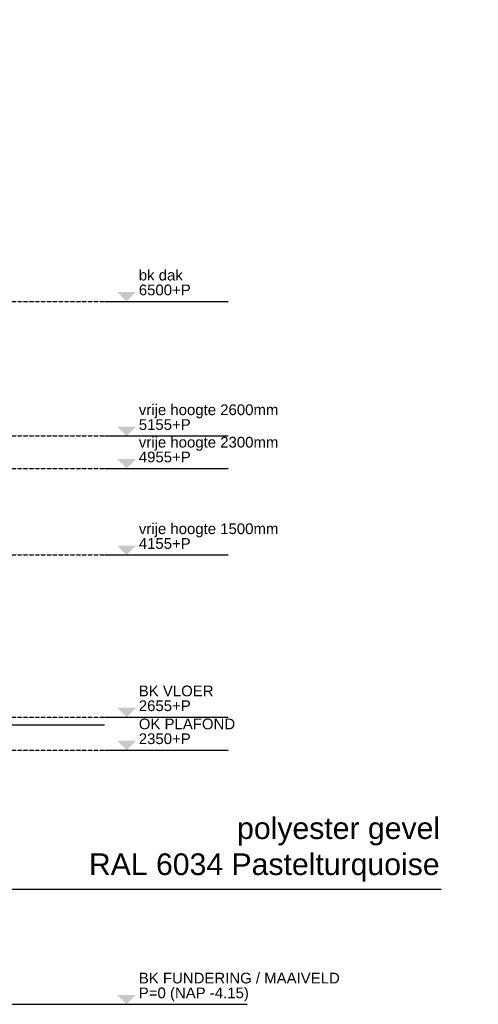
# Model space of a CAD drawing. Header units: metres. Extents: x 135527 to 1530300, y -118103 to -69281.
# Tile 83 of 88: x 257178 to 261423, y -94335 to -85231. Entities that reach past the tile are written whole.
import ezdxf

# ---------------------------------------------------------------- set-up
doc = ezdxf.new("R2010")
doc.units = ezdxf.units.M
doc.header["$LTSCALE"] = 0.1
doc.linetypes.add('DASHDOT2', pattern=[12.7, 6.35, -3.175, 0, -3.175])
doc.linetypes.add('HIDDEN', pattern=[0.375, 0.25, -0.125])
for name, color, linetype in [('_01-STRAMIENEN', 8, 'DASHDOT2'), ('_02-section-thick', 3, 'Continuous'), ('_02Constructie', 2, 'Continuous'), ('_05-TEXT', 8, 'Continuous'), ('_05text100', 8, 'Continuous'), ('_06-DIMENSIONS', 7, 'Continuous'), ('_07-SYMBOLS', 8, 'Continuous')]:
    doc.layers.add(name, color=color, linetype=linetype)
doc.layers.add('_01Hulplijnen', color=6, linetype='Continuous', plot=False)
doc.styles.add('NIO 1_100 klein', font='arial.ttf', dxfattribs={"height": 200})
doc.styles.add('NIOstandard', font='arial.ttf')
doc.dimstyles.new('NIO-5-KLEIN', dxfattribs={"dimtxt": 10, "dimasz": 1, "dimexe": 2, "dimexo": 5, "dimgap": 1, "dimtad": 1, "dimdec": 0, "dimzin": 0, "dimdsep": 46, "dimtxsty": 'NIOstandard', "dimblk1": 'MAATSTR', "dimblk2": 'MAATSTR', "dimsah": 1, "dimcen": 0, "dimdle": 1.5, "dimse1": 1, "dimse2": 1, "dimclrd": 7, "dimclre": 256, "dimclrt": 256, "dimazin": 0, "dimtfac": 1, "dimtdec": 0, "dimtofl": 0, "dimtmove": 1, "dimatfit": 2, "dimldrblk": 'MAATSTR', "dimfxl": 1, "dimtvp": 1, "dimtolj": 1, "dimtzin": 0, "dimarcsym": 0})

# ---------------------------------------------------------------- blocks, each defined once
blk = doc.blocks.new('Peil02')
at = {"layer": '_07-SYMBOLS', "ltscale": 0.4}
blk.add_hatch(color=256, dxfattribs=at).paths.add_polyline_path([(292.50619955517, -86.76138475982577), (118.0125827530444, -86.76138428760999), (205.2593913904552, 0)])
blk.add_line((0, 0), (1145.590839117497, 4.72191800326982e-07), dxfattribs=at)
at = {"layer": '_07-SYMBOLS', "ltscale": 0.4, "style": 'NIOstandard'}
for tag, p in [('$PEIL2', (318.699548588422, -153.9912498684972)), ('$PUNT', (318.6995503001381, -292.2147726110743))]:
    blk.add_attdef(tag, p, '', height=99.02480320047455, dxfattribs=at)
blk = doc.blocks.new('*U396')
at = {"layer": '_01-STRAMIENEN', "color": 253, "linetype": 'HIDDEN', "ltscale": 40}
for points in [[(-14151.52589583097, 6500), (1244.49792445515, 6500)], [(-14151.52589583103, 5255), (1244.497924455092, 5255)], [(-14151.52589583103, 4955), (1244.497924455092, 4955)], [(-14151.52589583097, 4155), (1244.49792445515, 4155)], [(-14151.52589583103, 2655), (1244.497924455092, 2655)], [(-14151.52589583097, 2350), (1244.49792445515, 2350)], [(-14151.52589583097, -2.434952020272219e-16), (1244.49792445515, 0)]]:
    blk.add_lwpolyline(points, dxfattribs=at)
at = {"layer": '_01Hulplijnen', "ltscale": 40}
blk.add_lwpolyline([(-14151.52589583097, 2585), (1244.49792445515, 2585)], dxfattribs=at)
at = {"layer": '_06-DIMENSIONS', "ltscale": 0.4}
ref = blk.add_blockref('Peil02', (1244.49792445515, 6500), dxfattribs=dict(at, xscale=-1, rotation=179.999999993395))
ref.add_attrib('$PUNT', 'bk dak', (1563.197474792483, 6693.122421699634), dxfattribs={"layer": '_07-SYMBOLS', "ltscale": 0.4, "height": 99.02480318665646, "rotation": 359.9999999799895, "style": 'NIOstandard'})
ref.add_attrib('$PEIL2', '6500+P', (1563.197473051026, 6556.249851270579), dxfattribs={"layer": '_07-SYMBOLS', "ltscale": 0.4, "height": 99.02480318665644, "rotation": 359.9999999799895, "style": 'NIOstandard'})
ref = blk.add_blockref('Peil02', (1244.497924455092, 5255), dxfattribs=dict(at, xscale=-1, rotation=179.999999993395))
ref.add_attrib('$PUNT', 'vrije hoogte 2600mm', (1563.197474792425, 5448.122421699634), dxfattribs={"layer": '_07-SYMBOLS', "ltscale": 0.4, "height": 99.02480318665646, "rotation": 359.9999999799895, "style": 'NIOstandard'})
ref.add_attrib('$PEIL2', '5155+P', (1563.197473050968, 5311.249851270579), dxfattribs={"layer": '_07-SYMBOLS', "ltscale": 0.4, "height": 99.02480318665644, "rotation": 359.9999999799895, "style": 'NIOstandard'})
ref = blk.add_blockref('Peil02', (1244.497924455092, 4955), dxfattribs=dict(at, xscale=-1, rotation=179.999999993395))
ref.add_attrib('$PUNT', 'vrije hoogte 2300mm', (1563.197474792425, 5148.122421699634), dxfattribs={"layer": '_07-SYMBOLS', "ltscale": 0.4, "height": 99.02480318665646, "rotation": 359.9999999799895, "style": 'NIOstandard'})
ref.add_attrib('$PEIL2', '4955+P', (1563.197473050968, 5011.249851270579), dxfattribs={"layer": '_07-SYMBOLS', "ltscale": 0.4, "height": 99.02480318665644, "rotation": 359.9999999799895, "style": 'NIOstandard'})
ref = blk.add_blockref('Peil02', (1244.497924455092, 4155), dxfattribs=dict(at, xscale=-1, rotation=179.999999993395))
ref.add_attrib('$PUNT', 'vrije hoogte 1500mm', (1563.197474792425, 4348.122421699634), dxfattribs={"layer": '_07-SYMBOLS', "ltscale": 0.4, "height": 99.02480318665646, "rotation": 359.9999999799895, "style": 'NIOstandard'})
ref.add_attrib('$PEIL2', '4155+P', (1563.197473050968, 4211.249851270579), dxfattribs={"layer": '_07-SYMBOLS', "ltscale": 0.4, "height": 99.02480318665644, "rotation": 359.9999999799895, "style": 'NIOstandard'})
ref = blk.add_blockref('Peil02', (1244.497924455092, 2655), dxfattribs=dict(at, xscale=-1, rotation=179.999999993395))
ref.add_attrib('$PUNT', 'BK VLOER', (1563.197474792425, 2848.122421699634), dxfattribs={"layer": '_07-SYMBOLS', "ltscale": 0.4, "height": 99.02480318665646, "rotation": 359.9999999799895, "style": 'NIOstandard'})
ref.add_attrib('$PEIL2', '2655+P', (1563.197473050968, 2711.249851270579), dxfattribs={"layer": '_07-SYMBOLS', "ltscale": 0.4, "height": 99.02480318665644, "rotation": 359.9999999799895, "style": 'NIOstandard'})
ref = blk.add_blockref('Peil02', (1244.49792445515, 2350), dxfattribs=dict(at, xscale=-1, rotation=179.999999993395))
ref.add_attrib('$PUNT', 'OK PLAFOND', (1563.197474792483, 2543.122421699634), dxfattribs={"layer": '_07-SYMBOLS', "ltscale": 0.4, "height": 99.02480318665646, "rotation": 359.9999999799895, "style": 'NIOstandard'})
ref.add_attrib('$PEIL2', '2350+P', (1563.197473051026, 2406.249851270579), dxfattribs={"layer": '_07-SYMBOLS', "ltscale": 0.4, "height": 99.02480318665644, "rotation": 359.9999999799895, "style": 'NIOstandard'})
ref = blk.add_blockref('Peil02', (1244.49792445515, 0), dxfattribs=dict(at, xscale=-1, rotation=179.999999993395))
ref.add_attrib('$PUNT', 'BK FUNDERING / MAAIVELD', (1563.197474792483, 193.1224216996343), dxfattribs={"layer": '_07-SYMBOLS', "ltscale": 0.4, "height": 99.02480318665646, "rotation": 359.9999999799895, "style": 'NIOstandard'})
ref.add_attrib('$PEIL2', 'P=0 (NAP -4.15)', (1563.197473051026, 56.2498512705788), dxfattribs={"layer": '_07-SYMBOLS', "ltscale": 0.4, "height": 99.02480318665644, "rotation": 359.9999999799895, "style": 'NIOstandard'})
blk = doc.blocks.new('MAATSTR')
at = {"linetype": 'Continuous'}
for p, q in [((0, 4.999999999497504), (0, -4.999999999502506)), ((-4.166666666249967, 0), (4.166666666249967, 0))]:
    blk.add_line(p, q, dxfattribs=at)
at = {"linetype": 'Continuous', "const_width": 1.5}
blk.add_lwpolyline([(-0.75, 0, 1), (0.75, 0, 1)], format="xyb", close=True, dxfattribs=at)

msp = doc.modelspace()

# ---------------------------------------------------------------- linework, layer by layer
at = {"layer": '_02-section-thick'}
msp.add_lwpolyline([(241657.9714920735, -94335.20569059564), (259282.076418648, -94335.20569059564)], dxfattribs=at)

# ---------------------------------------------------------------- block references
at = {"layer": '_02Constructie'}
msp.add_blockref('*U396', (256717.1046365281, -94335.20569059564), dxfattribs=at)

# ---------------------------------------------------------------- texts
at = {"layer": '_05text100', "char_height": 200, "attachment_point": 1, "style": 'NIO 1_100 klein'}
for s, insert in [('\\pi6218.1;polyester luifel\\P\\pi3919.6;buitenzijde: ingestrooid met zand\\P\\pi3180.7;binnenzijde: RAL 6034 Pastelturquoise', (208179.7855815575, -85248.0167643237)), ('\\pi5649.9;pui, veiligheidsglas \\P\\pi5613.2;conform NEN 3569', (203120.3850421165, -85590.17538666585)), ('\\pi6124.8;polyester gevel\\P\\pi5411;ingestrooid met zand', (212271.9356318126, -85570.04416352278)), ('\\pi6124.8;polyester gevel\\P\\pi5411;ingestrooid met zand', (249079.7259181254, -85570.04416352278)), ('\\pi4848.6;balustrade polycarbonaat', (212262.6965949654, -90485.27991313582)), ('\\pi6124.8;polyester gevel\\P\\pi4753.3;RAL 6034 Pastelturquoise', (191680.9305303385, -92606.52687230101)), ('\\pi6124.8;polyester gevel\\P\\pi4753.3;RAL 6034 Pastelturquoise', (253065.0891748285, -92606.52687230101))]:
    msp.add_mtext_dynamic_manual_height_columns(s, width=7965.951779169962, gutter_width=1, heights=[0], dxfattribs=dict(at, insert=insert))
at = {"layer": '_05text100', "insert": (140505.1324179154, -86699.37269916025), "char_height": 100, "width": 7965.951779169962, "attachment_point": 1, "style": 'NIO 1_100 klein'}
msp.add_mtext('\\pi6116.8;polyester afdekkap installaties\\P\\pi6688.5;ingestrooid met zand', dxfattribs=at)

# ---------------------------------------------------------------- leaders
at = {"layer": '_05-TEXT', "ltscale": 100}
msp.add_leader([(253068.5093567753, -93269.39126077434), (258534.8508104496, -93269.39126077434), (261078.9735771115, -93269.39126077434)], dimstyle='NIO-5-KLEIN', override={"dimasz": 200, "dimldrblk": 'Dot'}, dxfattribs=at)

doc.saveas('drawing.dxf')
